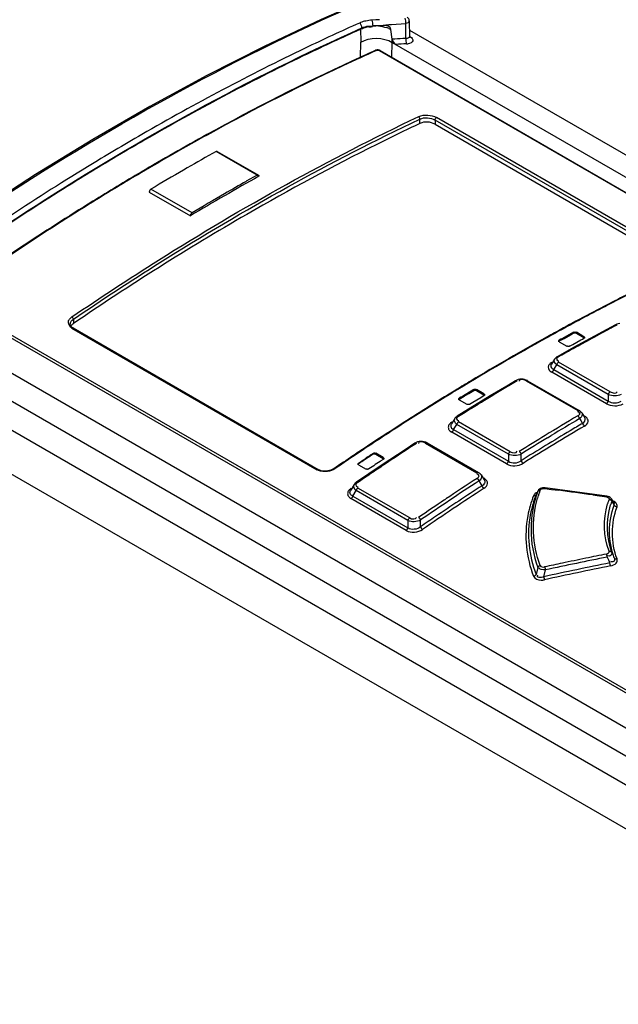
# Model space of a CAD drawing. Header units: inches. Extents: x 0 to 117, y 0 to 83.
# Tile 38 of 69: x 97.76 to 98.98, y 24.38 to 26.39. Entities that reach past the tile are written whole.
import ezdxf

# ---------------------------------------------------------------- set-up
doc = ezdxf.new("R2010")
doc.units = ezdxf.units.IN
doc.header["$LTSCALE"] = 6.431102
doc.header["$MEASUREMENT"] = 0
doc.layers.get('0').update_dxf_attribs({"linetype": 'CONTINUOUS'})

msp = doc.modelspace()

# ---------------------------------------------------------------- linework, layer by layer
at = {"color": 7, "linetype": 'CONTINUOUS'}
for p, q in [((98.4835, 26.3848), (98.4761, 26.3843)), ((98.4775, 26.3732), (98.4929, 26.3733)), ((98.4775, 26.3732), (98.4775, 26.3719)), ((98.491, 26.3853), (98.4835, 26.3848)), ((98.4895, 26.3727), (98.4929, 26.3729)), ((98.5159, 26.3758), (98.5445, 26.3775)), ((98.5449, 26.3474), (98.5445, 26.3775)), ((98.5518, 26.3828), (98.5522, 26.3506)), ((98.5518, 26.3828), (98.5518, 26.3827)), ((98.4531, 26.3658), (98.4433, 26.3615)), ((98.4527, 26.3667), (98.4533, 26.3394)), ((98.4554, 26.3669), (98.4531, 26.3658)), ((98.4554, 26.3669), (98.4554, 26.3685)), ((98.51, 26.3675), (98.5145, 26.3654)), ((98.5171, 26.3456), (98.5144, 26.3654)), ((98.552, 26.3643), (104.3928, 22.9922)), ((98.5522, 26.3506), (98.5522, 26.3505)), ((98.5527, 26.3513), (98.5542, 26.3505)), ((98.4524, 26.3088), (98.4533, 26.3394)), ((98.5164, 26.3089), (98.5173, 26.3392)), ((98.5172, 26.3393), (98.517, 26.3458)), ((98.5173, 26.3392), (100.3246, 25.2958)), ((98.5449, 26.3474), (98.5387, 26.347)), ((98.4854, 26.323), (98.4838, 26.3223)), ((98.4909, 26.3226), (100.2629, 25.2996)), ((98.4926, 26.3226), (100.2645, 25.2996)), ((98.4378, 26.3024), (98.4353, 26.3013)), ((98.4382, 26.3015), (98.4357, 26.3004)), ((98.4399, 26.3034), (98.4378, 26.3024)), ((98.4403, 26.3025), (98.4382, 26.3015)), ((98.4437, 26.3052), (98.4399, 26.3034)), ((105.3734, 21.2045), (96.724, 26.1981)), ((96.6738, 26.1692), (105.3192, 21.1778)), ((98.5734, 26.1745), (98.5734, 26.1834)), ((98.6041, 26.1814), (98.6041, 26.1728)), ((99.1024, 25.8937), (98.6041, 26.1814)), ((98.6041, 26.1728), (99.1024, 25.8851)), ((99.1054, 25.8987), (98.6071, 26.1864)), ((98.159, 26.1174), (98.1517, 26.1133)), ((98.2426, 26.0692), (98.159, 26.1174)), ((98.1614, 26.1176), (98.245, 26.0694)), ((105.2789, 21.1111), (96.6324, 26.1031)), ((98.2425, 26.0691), (98.2205, 26.0569)), ((98.0233, 26.0349), (98.1068, 25.9867)), ((98.1102, 25.9928), (98.0267, 26.041)), ((99.3856, 24.7899), (97.6137, 25.8129)), ((99.3881, 24.7945), (97.6162, 25.8176)), ((97.5565, 25.7752), (99.3559, 24.7363)), ((97.8638, 25.7796), (97.8661, 25.7814)), ((97.8648, 25.7725), (97.8667, 25.7747)), ((97.8667, 25.7747), (97.8691, 25.7767)), ((97.8691, 25.7767), (97.8691, 25.7678)), ((98.8903, 25.7725), (98.882, 25.768)), ((97.8661, 25.7585), (98.3644, 25.4708)), ((97.8683, 25.7589), (98.3666, 25.4712)), ((98.8482, 25.7496), (98.8469, 25.7489)), ((98.8554, 25.7523), (98.8474, 25.7479)), ((98.8549, 25.7533), (98.8482, 25.7496)), ((98.8859, 25.7502), (98.8632, 25.7376)), ((98.8777, 25.7657), (98.8687, 25.7608)), ((98.882, 25.768), (98.8777, 25.7657)), ((98.8827, 25.7468), (98.8859, 25.7486)), ((98.8859, 25.7486), (98.8859, 25.7502)), ((98.8915, 25.7501), (98.8915, 25.7485)), ((98.9068, 25.7412), (98.8915, 25.7501)), ((98.8915, 25.7485), (98.9068, 25.7396)), ((98.9533, 25.7559), (98.9196, 25.7377)), ((98.9713, 25.7655), (98.9533, 25.7559)), ((98.9737, 25.7666), (98.9713, 25.7655)), ((98.8328, 25.7411), (98.8307, 25.74)), ((98.8567, 25.7326), (98.8641, 25.7365)), ((98.8599, 25.7359), (98.8567, 25.7342)), ((98.8567, 25.7342), (98.8567, 25.7326)), ((98.8567, 25.731), (98.872, 25.7222)), ((98.8632, 25.7376), (98.8599, 25.7359)), ((98.8664, 25.7378), (98.8794, 25.7451)), ((98.8794, 25.7451), (98.8827, 25.7468)), ((98.8841, 25.7256), (98.9003, 25.7347)), ((98.9196, 25.7377), (98.8859, 25.7192)), ((98.9003, 25.7347), (98.9036, 25.7364)), ((98.9036, 25.7364), (98.9068, 25.7381)), ((98.9068, 25.7396), (98.9068, 25.7412)), ((98.8859, 25.7192), (98.8525, 25.7004)), ((98.8776, 25.7221), (98.8841, 25.7256)), ((98.8414, 25.6886), (98.8385, 25.6866)), ((98.8472, 25.6957), (98.8406, 25.6852)), ((98.8546, 25.6921), (98.856, 25.692)), ((98.9603, 25.6291), (98.8554, 25.6897)), ((98.8385, 25.6711), (98.8414, 25.6691)), ((98.9524, 25.6051), (98.8414, 25.6691)), ((98.8454, 25.6746), (98.8515, 25.6842)), ((98.8454, 25.6746), (98.9563, 25.6105)), ((98.9563, 25.6237), (98.8515, 25.6842)), ((98.6776, 25.6517), (98.6735, 25.6493)), ((98.768, 25.6517), (98.75, 25.641)), ((98.7702, 25.6528), (98.768, 25.6517)), ((98.7752, 25.6519), (98.775, 25.6511)), ((98.7798, 25.6548), (98.7764, 25.6546)), ((98.7831, 25.6547), (98.7798, 25.6548)), ((98.7893, 25.6515), (98.8942, 25.591)), ((98.7923, 25.6518), (98.8971, 25.5913)), ((98.6442, 25.6315), (98.6427, 25.6306)), ((98.6507, 25.6341), (98.6433, 25.6296)), ((98.6827, 25.6337), (98.66, 25.62)), ((98.673, 25.6261), (98.6795, 25.6301)), ((98.6795, 25.6301), (98.6827, 25.6321)), ((98.6827, 25.6321), (98.6827, 25.6337)), ((98.6883, 25.6338), (98.6883, 25.6322)), ((98.7036, 25.6249), (98.6883, 25.6338)), ((98.6883, 25.6322), (98.7036, 25.6233)), ((98.75, 25.641), (98.7163, 25.6208)), ((98.7163, 25.6208), (98.6492, 25.5795)), ((98.6535, 25.6143), (98.66, 25.6184)), ((98.6567, 25.618), (98.6535, 25.616)), ((98.6535, 25.616), (98.6535, 25.6143)), ((98.6535, 25.6126), (98.6688, 25.6038)), ((98.66, 25.62), (98.6567, 25.618)), ((98.66, 25.6184), (98.6632, 25.6204)), ((98.6632, 25.6204), (98.673, 25.6261)), ((98.6808, 25.608), (98.6971, 25.6176)), ((98.6971, 25.6176), (98.7003, 25.6197)), ((98.7003, 25.6197), (98.7036, 25.6217)), ((98.7036, 25.6233), (98.7036, 25.6249)), ((98.9563, 25.6237), (98.9563, 25.6105)), ((98.6744, 25.593), (98.6653, 25.5874)), ((98.6744, 25.6039), (98.6808, 25.608)), ((98.6785, 25.5956), (98.6744, 25.593)), ((98.895, 25.5885), (98.8936, 25.5886)), ((98.8986, 25.5903), (98.8971, 25.5913)), ((98.9006, 25.5887), (98.8986, 25.5903)), ((98.6442, 25.5747), (98.6374, 25.5638)), ((98.6453, 25.5763), (98.6442, 25.5747)), ((98.6512, 25.5708), (98.6525, 25.5706)), ((98.9001, 25.5765), (98.8981, 25.5748)), ((98.8981, 25.5748), (98.9007, 25.5708)), ((98.9007, 25.5708), (98.9042, 25.5651)), ((98.9023, 25.5865), (98.9089, 25.576)), ((98.9104, 25.578), (98.9081, 25.5795)), ((98.5394, 25.5661), (98.5375, 25.5648)), ((98.6352, 25.5492), (98.6381, 25.5473)), ((98.6383, 25.5676), (98.6353, 25.5654)), ((98.6396, 25.5538), (98.6418, 25.5526)), ((98.6418, 25.5526), (98.6482, 25.5629)), ((98.6418, 25.5526), (98.7534, 25.4882)), ((98.7534, 25.5022), (98.6482, 25.5629)), ((98.7572, 25.5075), (98.652, 25.5683)), ((98.5755, 25.5284), (98.5721, 25.528)), ((98.579, 25.5283), (98.5755, 25.5284)), ((98.7496, 25.4829), (98.6381, 25.5473)), ((98.8328, 25.5357), (98.8403, 25.5402)), ((98.4718, 25.5221), (98.4678, 25.5195)), ((98.5453, 25.513), (98.4948, 25.4795)), ((98.5633, 25.5247), (98.5453, 25.513)), ((98.5656, 25.526), (98.5633, 25.5247)), ((98.5633, 25.5248), (98.5633, 25.5247)), ((98.5706, 25.5251), (98.5703, 25.5243)), ((98.5848, 25.525), (98.6893, 25.4647)), ((98.588, 25.5254), (98.6925, 25.4651)), ((98.4386, 25.5), (98.437, 25.499)), ((98.4442, 25.5022), (98.4377, 25.4979)), ((98.4537, 25.4878), (98.4554, 25.4889)), ((98.4554, 25.4889), (98.4618, 25.4933)), ((98.4618, 25.4933), (98.4651, 25.4954)), ((98.4748, 25.5019), (98.4781, 25.5041)), ((98.4781, 25.5025), (98.4781, 25.5041)), ((98.4837, 25.5043), (98.4837, 25.5027)), ((98.499, 25.4955), (98.4837, 25.5043)), ((98.4837, 25.5027), (98.499, 25.4939)), ((98.494, 25.4887), (98.4925, 25.4877)), ((98.499, 25.492), (98.494, 25.4887)), ((98.499, 25.4939), (98.499, 25.4955)), ((98.7534, 25.5022), (98.7534, 25.4882)), ((98.7793, 25.4892), (98.7794, 25.5027)), ((98.367, 25.4696), (98.3644, 25.4708)), ((98.3666, 25.4712), (98.3666, 25.4712)), ((98.4948, 25.4795), (98.4445, 25.4454)), ((98.4489, 25.4845), (98.4537, 25.4878)), ((98.4521, 25.4851), (98.4489, 25.4829)), ((98.4489, 25.4845), (98.4489, 25.4829)), ((98.4489, 25.4811), (98.4642, 25.4722)), ((98.4554, 25.4873), (98.4521, 25.4851)), ((98.473, 25.4747), (98.4697, 25.4725)), ((98.4795, 25.479), (98.473, 25.4747)), ((98.4827, 25.4812), (98.4795, 25.479)), ((98.486, 25.4834), (98.4827, 25.4812)), ((98.4893, 25.4856), (98.486, 25.4834)), ((98.4925, 25.4877), (98.4893, 25.4856)), ((98.4739, 25.4631), (98.4705, 25.4608)), ((98.6901, 25.462), (98.6888, 25.4621)), ((98.694, 25.4642), (98.6925, 25.4651)), ((98.6956, 25.4498), (98.6936, 25.448)), ((98.696, 25.4624), (98.694, 25.4642)), ((98.6971, 25.4517), (98.6956, 25.4498)), ((98.6977, 25.4603), (98.696, 25.4624)), ((98.6977, 25.4603), (98.704, 25.4504)), ((98.7056, 25.4526), (98.7034, 25.4541)), ((98.4339, 25.4334), (98.4309, 25.4309)), ((98.4398, 25.4406), (98.4328, 25.4292)), ((98.4368, 25.4174), (98.4436, 25.4285)), ((98.5491, 25.3676), (98.4436, 25.4285)), ((98.4445, 25.4454), (98.4446, 25.4454)), ((98.4464, 25.4362), (98.4477, 25.4361)), ((98.5527, 25.3728), (98.4472, 25.4337)), ((98.6936, 25.448), (98.6955, 25.445)), ((98.6955, 25.445), (98.6996, 25.4384)), ((98.7018, 25.4398), (98.6996, 25.4384)), ((98.8164, 25.4314), (98.8148, 25.43)), ((98.8183, 25.4325), (98.8164, 25.4314)), ((98.8272, 25.4328), (98.8412, 25.431)), ((98.9536, 25.4169), (98.8282, 25.434)), ((98.8412, 25.431), (98.8551, 25.4291)), ((98.4272, 25.4184), (98.4286, 25.4162)), ((98.5455, 25.3474), (98.4333, 25.4122)), ((98.4368, 25.4174), (98.549, 25.3526)), ((98.6235, 25.4097), (98.626, 25.4114)), ((98.8055, 25.4199), (98.8043, 25.4178)), ((98.8095, 25.4202), (98.8128, 25.4269)), ((98.8097, 25.4206), (98.8095, 25.4202)), ((98.8128, 25.4269), (98.8131, 25.4275)), ((98.9247, 25.4196), (98.9387, 25.4177)), ((98.9387, 25.4177), (98.9485, 25.4164)), ((98.9485, 25.4164), (98.9526, 25.4158)), ((98.9558, 25.4165), (98.9536, 25.4169)), ((98.9618, 25.4092), (98.961, 25.4085)), ((98.9646, 25.409), (98.9628, 25.4118)), ((98.9683, 25.4034), (98.9646, 25.409)), ((98.9636, 25.4068), (98.9663, 25.4026)), ((98.9671, 25.4016), (98.9661, 25.4013)), ((98.9663, 25.4026), (98.9686, 25.3991)), ((98.5747, 25.3549), (98.5748, 25.3687)), ((98.5491, 25.3676), (98.549, 25.3526)), ((98.813, 25.2725), (98.8095, 25.2582)), ((98.8252, 25.2534), (98.8286, 25.2673))]:
    msp.add_line(p, q, dxfattribs=at)
for points in [[(98.471, 26.4293), (98.3725, 26.3858), (98.2567, 26.3308), (98.1406, 26.2718), (98.0244, 26.2087)], [(98.5518, 26.3827), (98.5517, 26.3841), (98.5513, 26.3856), (98.5506, 26.3871), (98.5496, 26.3883), (98.5484, 26.3895), (98.5473, 26.3902)], [(98.4929, 26.3733), (98.4939, 26.3732), (98.4948, 26.3732), (98.4958, 26.3731), (98.4968, 26.3732), (98.4978, 26.3732), (98.4988, 26.3733)], [(98.5523, 26.3495), (98.5525, 26.3493), (98.5525, 26.3493), (98.5524, 26.3495), (98.5523, 26.35), (98.5522, 26.3505)], [(98.4926, 26.3226), (98.4922, 26.3228), (98.4911, 26.3233), (98.49, 26.3236), (98.4888, 26.3239), (98.4876, 26.324), (98.4864, 26.3239), (98.4852, 26.3237), (98.4841, 26.3234), (98.4834, 26.3232)], [(98.4854, 26.323), (98.4859, 26.3232), (98.4865, 26.3233), (98.4872, 26.3234), (98.4878, 26.3234), (98.4885, 26.3233), (98.4892, 26.3232), (98.4898, 26.3231), (98.4904, 26.3229), (98.4909, 26.3226)], [(98.0244, 26.2087), (97.9082, 26.1416), (97.792, 26.0706), (97.6761, 25.9957), (97.5603, 25.917)], [(98.1614, 26.1176), (98.1613, 26.1177), (98.1608, 26.1178), (98.1603, 26.1178), (98.1597, 26.1177), (98.159, 26.1174)], [(98.2425, 26.0691), (98.2431, 26.0694), (98.2437, 26.0696), (98.2442, 26.0696), (98.2447, 26.0695), (98.245, 26.0694)], [(98.245, 26.0694), (98.2451, 26.0693), (98.2455, 26.069), (98.2457, 26.0685), (98.2459, 26.0678), (98.246, 26.0671)], [(98.0267, 26.041), (98.0261, 26.0405), (98.0255, 26.04), (98.025, 26.0394), (98.0245, 26.0388), (98.0241, 26.038), (98.0237, 26.0373), (98.0235, 26.0365), (98.0233, 26.0357), (98.0233, 26.0349)], [(98.1068, 25.9867), (98.1068, 25.9875), (98.107, 25.9882), (98.1072, 25.989), (98.1076, 25.9898), (98.108, 25.9905), (98.1085, 25.9912), (98.109, 25.9918), (98.1096, 25.9923), (98.1102, 25.9928)], [(97.8683, 25.7589), (97.8674, 25.7595), (97.8654, 25.761), (97.864, 25.7626), (97.8632, 25.7643), (97.8628, 25.766), (97.8628, 25.7665)], [(98.8859, 25.7502), (98.8865, 25.7504), (98.887, 25.7506), (98.8877, 25.7507), (98.8884, 25.7508), (98.8891, 25.7507), (98.8897, 25.7507), (98.8904, 25.7505), (98.891, 25.7503), (98.8915, 25.7501)], [(98.8859, 25.7486), (98.8865, 25.7488), (98.8871, 25.749), (98.8877, 25.7491), (98.8884, 25.7491), (98.8891, 25.7491), (98.8897, 25.7491), (98.8903, 25.7489), (98.8909, 25.7487), (98.8915, 25.7485)], [(98.9742, 25.7652), (98.9737, 25.7655), (98.9731, 25.7656), (98.9726, 25.7657), (98.9721, 25.7657), (98.9716, 25.7656), (98.9713, 25.7655)], [(98.9798, 25.768), (98.9767, 25.7675), (98.9737, 25.7666)], [(98.8555, 25.7326), (98.8556, 25.7328), (98.8557, 25.7332), (98.8559, 25.7335), (98.8563, 25.7339), (98.8567, 25.7342)], [(98.8555, 25.731), (98.8555, 25.7311), (98.8556, 25.7315), (98.8559, 25.7319), (98.8562, 25.7322), (98.8567, 25.7326)], [(98.8567, 25.731), (98.8563, 25.7313), (98.8559, 25.7317), (98.8557, 25.732), (98.8556, 25.7324), (98.8555, 25.7326)], [(98.9068, 25.7412), (98.9072, 25.7409), (98.9076, 25.7406), (98.9078, 25.7402), (98.9079, 25.7398), (98.908, 25.7396)], [(98.908, 25.7396), (98.9079, 25.7395), (98.9078, 25.7391), (98.9076, 25.7387), (98.9072, 25.7384), (98.9068, 25.7381)], [(98.9068, 25.7396), (98.9072, 25.7393), (98.9076, 25.739), (98.9078, 25.7386), (98.9079, 25.7383), (98.908, 25.738)], [(98.8776, 25.7221), (98.8771, 25.7219), (98.8765, 25.7217), (98.8758, 25.7216), (98.8751, 25.7215), (98.8744, 25.7215), (98.8738, 25.7216), (98.8731, 25.7217), (98.8725, 25.7219), (98.872, 25.7222)], [(98.8525, 25.7004), (98.8518, 25.7), (98.8501, 25.6989), (98.8487, 25.6976), (98.8475, 25.6961), (98.8472, 25.6956)], [(98.8554, 25.6897), (98.8549, 25.6893), (98.8543, 25.6888), (98.8538, 25.6883), (98.8533, 25.6877), (98.8528, 25.6871), (98.8524, 25.6864), (98.852, 25.6857), (98.8517, 25.6849), (98.8515, 25.6842)], [(98.8525, 25.7004), (98.8528, 25.7006), (98.8532, 25.7007), (98.8537, 25.7007), (98.8543, 25.7006), (98.8548, 25.7004), (98.8554, 25.7001)], [(98.8431, 25.6705), (98.8426, 25.6699), (98.842, 25.6695), (98.8414, 25.6691)], [(98.8454, 25.6746), (98.8452, 25.6738), (98.8448, 25.6731), (98.8445, 25.6724), (98.8441, 25.6717), (98.8436, 25.6711), (98.8431, 25.6705)], [(98.771, 25.6514), (98.7704, 25.6517), (98.7698, 25.6519), (98.7693, 25.6519), (98.7688, 25.6519), (98.7684, 25.6518), (98.768, 25.6517)], [(98.7764, 25.6546), (98.7732, 25.6539), (98.7702, 25.6528)], [(98.7923, 25.6518), (98.7894, 25.6532), (98.7863, 25.6541), (98.7831, 25.6547)], [(98.7923, 25.6518), (98.792, 25.6519), (98.7915, 25.6521), (98.791, 25.6521), (98.7905, 25.652), (98.7899, 25.6518), (98.7893, 25.6515)], [(98.6827, 25.6337), (98.6832, 25.634), (98.6838, 25.6342), (98.6845, 25.6343), (98.6851, 25.6344), (98.6858, 25.6344), (98.6865, 25.6344), (98.6872, 25.6342), (98.6877, 25.634), (98.6883, 25.6338)], [(98.6827, 25.6321), (98.6832, 25.6324), (98.6838, 25.6326), (98.6844, 25.6327), (98.6851, 25.6328), (98.6857, 25.6328), (98.6864, 25.6328), (98.687, 25.6326), (98.6877, 25.6324), (98.6883, 25.6322)], [(98.9563, 25.6237), (98.9565, 25.6244), (98.9568, 25.6251), (98.9572, 25.6259), (98.9576, 25.6265), (98.9581, 25.6272), (98.9586, 25.6278), (98.9591, 25.6283), (98.9597, 25.6287), (98.9603, 25.6291)], [(98.6523, 25.6143), (98.6523, 25.6145), (98.6525, 25.6149), (98.6527, 25.6153), (98.653, 25.6156), (98.6535, 25.616)], [(98.6523, 25.6127), (98.6523, 25.6128), (98.6524, 25.6132), (98.6527, 25.6136), (98.653, 25.614), (98.6535, 25.6143)], [(98.6535, 25.6126), (98.653, 25.613), (98.6527, 25.6133), (98.6525, 25.6137), (98.6523, 25.6141), (98.6523, 25.6143)], [(98.7036, 25.6249), (98.704, 25.6246), (98.7044, 25.6243), (98.7046, 25.6239), (98.7047, 25.6235), (98.7047, 25.6233)], [(98.7047, 25.6233), (98.7047, 25.6231), (98.7046, 25.6227), (98.7044, 25.6223), (98.704, 25.622), (98.7036, 25.6217)], [(98.7036, 25.6233), (98.704, 25.623), (98.7044, 25.6227), (98.7046, 25.6223), (98.7047, 25.622), (98.7047, 25.6217)], [(98.9524, 25.6051), (98.953, 25.6054), (98.9535, 25.6059), (98.954, 25.6064), (98.9545, 25.607), (98.955, 25.6076), (98.9554, 25.6083), (98.9558, 25.609), (98.9561, 25.6098), (98.9563, 25.6105)], [(98.6744, 25.6039), (98.6738, 25.6036), (98.6732, 25.6034), (98.6726, 25.6033), (98.6719, 25.6032), (98.6712, 25.6032), (98.6706, 25.6032), (98.6699, 25.6034), (98.6693, 25.6036), (98.6688, 25.6038)], [(98.8942, 25.591), (98.8947, 25.5912), (98.8953, 25.5914), (98.8958, 25.5915), (98.8963, 25.5915), (98.8968, 25.5914), (98.8971, 25.5913)], [(98.9023, 25.5865), (98.9022, 25.5867), (98.9006, 25.5887)], [(98.6492, 25.5795), (98.6471, 25.578), (98.6453, 25.5763)], [(98.6492, 25.5795), (98.6495, 25.5797), (98.65, 25.5798), (98.6505, 25.5798), (98.651, 25.5797), (98.6516, 25.5795), (98.6521, 25.5792)], [(98.8981, 25.5748), (98.8979, 25.5756), (98.8976, 25.5763), (98.8972, 25.577), (98.8968, 25.5777), (98.8963, 25.5783), (98.8958, 25.5789), (98.8953, 25.5794), (98.8947, 25.5799), (98.8942, 25.5803)], [(98.6396, 25.5486), (98.6391, 25.5481), (98.6386, 25.5477), (98.6381, 25.5473)], [(98.6418, 25.5526), (98.6416, 25.5519), (98.6413, 25.5512), (98.6409, 25.5505), (98.6405, 25.5498), (98.6401, 25.5492), (98.6396, 25.5486)], [(98.6491, 25.565), (98.6487, 25.5644), (98.6485, 25.5636), (98.6482, 25.5629)], [(98.652, 25.5683), (98.6514, 25.5679), (98.6509, 25.5674), (98.6504, 25.5669), (98.6499, 25.5663), (98.6495, 25.5657), (98.6491, 25.565)], [(98.905, 25.5633), (98.9049, 25.5635), (98.9048, 25.5637), (98.9047, 25.5639), (98.9046, 25.5641), (98.9045, 25.5643), (98.9044, 25.5645), (98.9044, 25.5647), (98.9043, 25.5649), (98.9042, 25.5651)], [(98.9082, 25.5597), (98.9075, 25.5602), (98.907, 25.5606), (98.9065, 25.5611), (98.9062, 25.5615), (98.9059, 25.5618), (98.9057, 25.5622), (98.9054, 25.5625), (98.9052, 25.5629), (98.905, 25.5633)], [(98.5663, 25.5245), (98.5657, 25.5247), (98.5652, 25.5249), (98.5646, 25.525), (98.5642, 25.525), (98.5637, 25.5249), (98.5633, 25.5248)], [(98.5721, 25.528), (98.5687, 25.5273), (98.5656, 25.526)], [(98.588, 25.5254), (98.5854, 25.5267), (98.5823, 25.5277), (98.579, 25.5283)], [(98.588, 25.5254), (98.5876, 25.5256), (98.5871, 25.5257), (98.5866, 25.5257), (98.586, 25.5256), (98.5854, 25.5253), (98.5848, 25.525)], [(98.4781, 25.5041), (98.4786, 25.5044), (98.4792, 25.5046), (98.4798, 25.5048), (98.4805, 25.5049), (98.4812, 25.5049), (98.4819, 25.5049), (98.4826, 25.5048), (98.4832, 25.5046), (98.4837, 25.5043)], [(98.4781, 25.5025), (98.4786, 25.5028), (98.4792, 25.503), (98.4798, 25.5032), (98.4805, 25.5033), (98.4812, 25.5033), (98.4819, 25.5033), (98.4825, 25.5032), (98.4831, 25.503), (98.4837, 25.5027)], [(98.499, 25.4955), (98.4994, 25.4952), (98.4997, 25.4948), (98.5, 25.4944), (98.5001, 25.494), (98.5001, 25.4938)], [(98.499, 25.4939), (98.4994, 25.4936), (98.4997, 25.4932), (98.5, 25.4929), (98.5001, 25.4925), (98.5001, 25.4922)], [(98.5001, 25.4938), (98.5001, 25.4936), (98.5, 25.4931), (98.4997, 25.4927), (98.4994, 25.4924), (98.499, 25.492)], [(98.7534, 25.5022), (98.7536, 25.5029), (98.7539, 25.5036), (98.7543, 25.5043), (98.7547, 25.505), (98.7551, 25.5056), (98.7556, 25.5062), (98.7561, 25.5067), (98.7566, 25.5072), (98.7572, 25.5075)], [(98.7753, 25.5081), (98.7759, 25.5077), (98.7765, 25.5073), (98.777, 25.5067), (98.7775, 25.5062), (98.778, 25.5055), (98.7784, 25.5049), (98.7788, 25.5042), (98.7791, 25.5034), (98.7794, 25.5027)], [(98.7793, 25.4892), (98.7796, 25.4885), (98.7799, 25.4878), (98.7803, 25.4871), (98.7807, 25.4864), (98.7812, 25.4858), (98.7817, 25.4852), (98.7822, 25.4847), (98.7828, 25.4843), (98.7834, 25.4839)], [(98.386, 25.4683), (98.3826, 25.468), (98.3792, 25.4679), (98.3759, 25.4682), (98.3728, 25.4688), (98.3699, 25.4697), (98.3674, 25.4708), (98.3666, 25.4712)], [(98.3986, 25.473), (98.3979, 25.4725), (98.3953, 25.4711), (98.3924, 25.4699), (98.3893, 25.469), (98.386, 25.4683)], [(98.4477, 25.4827), (98.4477, 25.483), (98.4478, 25.4834), (98.4481, 25.4838), (98.4484, 25.4842), (98.4489, 25.4845)], [(98.4477, 25.4811), (98.4477, 25.4813), (98.4478, 25.4817), (98.448, 25.4821), (98.4484, 25.4825), (98.4489, 25.4829)], [(98.4489, 25.4811), (98.4484, 25.4814), (98.4481, 25.4817), (98.4478, 25.4821), (98.4477, 25.4825), (98.4477, 25.4827)], [(98.4697, 25.4725), (98.4692, 25.4722), (98.4686, 25.4719), (98.468, 25.4718), (98.4673, 25.4717), (98.4666, 25.4716), (98.4659, 25.4717), (98.4653, 25.4718), (98.4647, 25.472), (98.4642, 25.4722)], [(98.7496, 25.4829), (98.7502, 25.4832), (98.7507, 25.4837), (98.7512, 25.4842), (98.7517, 25.4848), (98.7521, 25.4854), (98.7525, 25.4861), (98.7529, 25.4868), (98.7531, 25.4875), (98.7534, 25.4882)], [(98.6893, 25.4647), (98.6899, 25.465), (98.6905, 25.4653), (98.691, 25.4654), (98.6916, 25.4654), (98.6921, 25.4653), (98.6925, 25.4651)], [(98.6936, 25.448), (98.6933, 25.4487), (98.693, 25.4494), (98.6926, 25.4501), (98.6922, 25.4508), (98.6917, 25.4514), (98.6912, 25.452), (98.6906, 25.4525), (98.6901, 25.453), (98.6895, 25.4533)], [(98.4445, 25.4454), (98.4441, 25.445), (98.442, 25.4433), (98.4404, 25.4414), (98.4397, 25.4405)], [(98.4444, 25.4305), (98.4441, 25.4298), (98.4439, 25.4292), (98.4436, 25.4285)], [(98.4472, 25.4337), (98.4466, 25.4333), (98.4461, 25.4328), (98.4457, 25.4323), (98.4452, 25.4317), (98.4448, 25.4311), (98.4444, 25.4305)], [(98.4446, 25.4454), (98.445, 25.4456), (98.4454, 25.4457), (98.4458, 25.4457), (98.4464, 25.4456), (98.4469, 25.4454), (98.4475, 25.4451)], [(98.7014, 25.4352), (98.7011, 25.4356), (98.7009, 25.4359), (98.7007, 25.4363), (98.7005, 25.4366), (98.7003, 25.437), (98.7001, 25.4373), (98.6999, 25.4377), (98.6998, 25.4381), (98.6996, 25.4384)], [(98.7037, 25.4331), (98.7035, 25.4333), (98.7032, 25.4335), (98.7029, 25.4337), (98.7027, 25.4339), (98.7024, 25.4341), (98.7021, 25.4344), (98.7019, 25.4347), (98.7016, 25.4349), (98.7014, 25.4352)], [(98.818, 25.4293), (98.8172, 25.4293), (98.8165, 25.4293), (98.8158, 25.4291), (98.8151, 25.4289), (98.8145, 25.4287), (98.814, 25.4283), (98.8135, 25.4279), (98.8131, 25.4274), (98.8128, 25.4269)], [(98.8148, 25.43), (98.8135, 25.4284), (98.8131, 25.4275)], [(98.8282, 25.434), (98.8279, 25.434), (98.8253, 25.4341), (98.8228, 25.4339), (98.8205, 25.4334), (98.8183, 25.4325)], [(98.8282, 25.434), (98.8281, 25.434), (98.8279, 25.4338), (98.8277, 25.4336), (98.8275, 25.4333), (98.8272, 25.4328)], [(98.4356, 25.4147), (98.4352, 25.4141), (98.4348, 25.4136), (98.4343, 25.4131), (98.4338, 25.4126), (98.4333, 25.4122)], [(98.4368, 25.4174), (98.4366, 25.4167), (98.4363, 25.416), (98.436, 25.4154), (98.4356, 25.4147)], [(98.8095, 25.4202), (98.8092, 25.4196), (98.8088, 25.4192), (98.8083, 25.4188), (98.8078, 25.4184), (98.8072, 25.4181), (98.8065, 25.4179), (98.8058, 25.4178), (98.805, 25.4178), (98.8043, 25.4178)], [(98.9526, 25.4158), (98.9528, 25.4162), (98.953, 25.4166), (98.9533, 25.4168), (98.9535, 25.4169), (98.9536, 25.4169)], [(98.9601, 25.4145), (98.9581, 25.4157), (98.9558, 25.4165)], [(98.9636, 25.4068), (98.9632, 25.4075), (98.9628, 25.4081), (98.9623, 25.4087), (98.9617, 25.4092), (98.9611, 25.4096), (98.9604, 25.41), (98.9596, 25.4103), (98.9588, 25.4105), (98.958, 25.4106)], [(98.9628, 25.4118), (98.9618, 25.4131), (98.9601, 25.4145)], [(98.9741, 25.3953), (98.9733, 25.3954), (98.9725, 25.3957), (98.9718, 25.396), (98.9711, 25.3964), (98.9704, 25.3968), (98.9698, 25.3973), (98.9693, 25.3979), (98.9689, 25.3985), (98.9686, 25.3991)], [(98.5491, 25.3676), (98.5493, 25.3683), (98.5496, 25.3689), (98.5499, 25.3696), (98.5503, 25.3702), (98.5507, 25.3708), (98.5512, 25.3714), (98.5516, 25.3719), (98.5521, 25.3724), (98.5527, 25.3728)], [(98.5707, 25.374), (98.5712, 25.3736), (98.5718, 25.3732), (98.5724, 25.3726), (98.5729, 25.3721), (98.5734, 25.3715), (98.5738, 25.3708), (98.5742, 25.3701), (98.5746, 25.3694), (98.5748, 25.3687)], [(98.5455, 25.3474), (98.546, 25.3478), (98.5465, 25.3483), (98.547, 25.3488), (98.5474, 25.3494), (98.5478, 25.35), (98.5482, 25.3506), (98.5485, 25.3512), (98.5488, 25.3519), (98.549, 25.3526)], [(98.5747, 25.3549), (98.575, 25.3542), (98.5754, 25.3535), (98.5758, 25.3528), (98.5762, 25.3522), (98.5767, 25.3516), (98.5772, 25.351), (98.5778, 25.3505), (98.5783, 25.35), (98.5789, 25.3497)], [(98.9543, 25.2935), (98.9542, 25.2942), (98.9541, 25.295), (98.9539, 25.2958), (98.9537, 25.2965), (98.9535, 25.2972), (98.9533, 25.2979), (98.9531, 25.2985), (98.9529, 25.2991), (98.9527, 25.2996)], [(98.9579, 25.3052), (98.9588, 25.3053), (98.9596, 25.3053), (98.9604, 25.3052), (98.9611, 25.305), (98.9617, 25.3048), (98.9623, 25.3044), (98.9629, 25.3039), (98.9633, 25.3034), (98.9636, 25.3029)], [(98.9684, 25.292), (98.9688, 25.2914), (98.9692, 25.2909), (98.9697, 25.2905), (98.9703, 25.2901), (98.971, 25.2898), (98.9717, 25.2896), (98.9725, 25.2895), (98.9733, 25.2895), (98.9741, 25.2896)], [(98.813, 25.2725), (98.8133, 25.2731), (98.8137, 25.2736), (98.8141, 25.2742), (98.8147, 25.2747), (98.8152, 25.2751), (98.8159, 25.2755), (98.8166, 25.2758), (98.8173, 25.276), (98.818, 25.2762)], [(98.827, 25.2733), (98.8272, 25.2728), (98.8274, 25.2723), (98.8276, 25.2716), (98.8278, 25.271), (98.828, 25.2703), (98.8282, 25.2695), (98.8283, 25.2688), (98.8285, 25.268), (98.8286, 25.2673)], [(98.9612, 25.2755), (98.961, 25.276), (98.9607, 25.2766), (98.9605, 25.2772), (98.9603, 25.2779), (98.9602, 25.2786), (98.96, 25.2793), (98.9598, 25.2801), (98.9597, 25.2809), (98.9596, 25.2816)], [(98.8045, 25.2544), (98.8052, 25.2546), (98.8059, 25.2549), (98.8066, 25.2552), (98.8072, 25.2556), (98.8078, 25.256), (98.8083, 25.2565), (98.8088, 25.257), (98.8092, 25.2576), (98.8095, 25.2582)], [(98.8252, 25.2534), (98.8253, 25.2526), (98.8255, 25.2519), (98.8256, 25.2511), (98.8258, 25.2504), (98.826, 25.2497), (98.8262, 25.249), (98.8264, 25.2484), (98.8266, 25.2478), (98.8268, 25.2473)]]:
    msp.add_lwpolyline(points, dxfattribs=at)
for centre, radius, start, end in [((98.4725, 26.329), 0.0542, 111.2364, 114.0255), ((98.4717, 26.34), 0.031, 99.3166, 104.1662), ((98.4714, 26.3421), 0.029, 93.9248, 99.2971), ((98.4711, 26.3388), 0.0322, 79.6552, 83.7579), ((98.806, 21.5976), 4.7856, 93.7922, 93.9361), ((98.4856, 26.3089), 0.0635, 67.372, 72.0425), ((99.0398, 18.1206), 8.2416, 93.48584, 93.63647), ((98.7567, 22.6785), 3.6638, 93.293, 93.6293), ((98.5445, 26.3656), 0.0294, 273.3753, 279.3647), ((100.2813, 22.3118), 4.3948, 114.1412, 114.7645), ((100.277, 22.3173), 4.389, 114.1193, 114.6882), ((100.3995, 22.0559), 4.6777, 114.8289, 118.8793), ((100.4024, 22.0537), 4.6799, 114.8502, 118.8978), ((100.5883, 21.7031), 5.0779, 118.822, 119.6908), ((100.5915, 21.7007), 5.0804, 118.8406, 119.7086), ((100.65, 21.5759), 5.2714, 120.0007, 120.6381), ((100.6544, 21.5871), 5.2113, 119.6907, 120.5353), ((100.6577, 21.5847), 5.2139, 119.7085, 120.5529), ((100.6628, 21.6289), 5.1396, 119.2469, 120.0013), ((100.7253, 21.5207), 5.2646, 120.0016, 120.8368), ((100.7731, 21.5293), 5.194, 119.1131, 120.8864), ((101.5084, 20.2704), 6.6553, 119.60517, 120.04297), ((100.8088, 21.4724), 5.2646, 120.0016, 120.8368), ((100.9605, 21.2497), 5.4745, 120.024, 124.3807), ((101.1224, 21.613), 4.7205, 116.1968, 117.4412), ((101.1248, 21.612), 4.7214, 116.2172, 117.4411), ((101.2063, 21.455), 4.8983, 117.4412, 118.6813), ((101.1881, 21.486), 4.8635, 117.4387, 118.1937), ((101.2608, 21.3513), 5.0165, 118.7632, 118.9468), ((101.2399, 21.3896), 4.9729, 118.4782, 118.659), ((101.312, 21.3533), 4.993, 118.2617, 118.7789), ((101.2713, 21.429), 4.9071, 118.0864, 118.2612), ((101.2451, 21.478), 4.8514, 117.9098, 118.0864), ((101.3609, 21.1765), 5.2168, 119.0062, 121.2998), ((101.3441, 21.2027), 5.1869, 118.984, 120.9358), ((101.265, 21.3471), 5.0211, 118.7818, 118.9929), ((98.7935, 25.8688), 0.15, 298.103, 299.1036), ((101.3365, 21.3086), 5.0439, 118.7786, 119.1214), ((101.3612, 21.2642), 5.0948, 119.1212, 119.2913), ((101.3798, 21.2312), 5.1326, 119.2913, 119.4605), ((101.4417, 21.0382), 5.3781, 120.9781, 121.3431), ((101.4783, 21.0613), 5.329, 120.5336, 120.6985), ((101.5142, 20.92), 5.5168, 121.365, 122.6299), ((101.4715, 20.9923), 5.4317, 121.378, 121.6049), ((101.4996, 21.0257), 5.3706, 120.8636, 121.1924), ((101.4857, 21.049), 5.3434, 120.6985, 120.8634), ((101.5289, 20.8996), 5.5407, 121.6077, 122.6683), ((101.5469, 20.9478), 5.4617, 121.3554, 121.5177), ((101.5266, 20.9812), 5.4226, 121.1922, 121.3554), ((101.5547, 20.9351), 5.4765, 121.5176, 121.6798), ((101.5442, 20.952), 5.4567, 121.8425, 122.0057), ((101.6173, 20.9637), 5.3598, 120.5343, 121.3573), ((101.6209, 20.9587), 5.3593, 120.5336, 121.2537), ((101.6289, 20.7437), 5.7259, 122.6686, 123.7927), ((101.6099, 20.7701), 5.6946, 122.6513, 123.4398), ((101.6584, 20.8907), 5.4255, 120.8193, 122.0504), ((101.6477, 20.9092), 5.3974, 120.5016, 122.0521), ((101.5939, 20.9983), 5.3, 120.4958, 120.8157), ((101.6909, 20.8428), 5.5014, 121.3575, 122.0037), ((101.6875, 20.8492), 5.4875, 121.3465, 122.0018), ((101.667, 20.6834), 5.7985, 123.48569, 123.83248), ((101.7298, 20.661), 5.8018, 123.19877, 123.35479), ((101.7529, 20.6258), 5.8439, 123.04411, 123.19877), ((101.7063, 20.6248), 5.869, 123.85173, 124.30402), ((101.7091, 20.6234), 5.8705, 123.86669, 124.30399), ((101.6908, 20.6645), 5.8075, 123.58692, 123.85661), ((101.688, 20.6701), 5.8027, 123.62414, 123.73977), ((101.7242, 20.6697), 5.7914, 123.35569, 123.82607), ((101.7903, 20.5709), 5.9104, 123.97923, 124.13359), ((101.7907, 20.5704), 5.9109, 123.82542, 123.97953), ((101.7264, 20.665), 5.7966, 124.17354, 124.44832), ((101.8277, 20.6285), 5.7556, 123.04075, 123.7982), ((101.8776, 20.5528), 5.8397, 123.04142, 124.44225), ((101.8721, 20.5574), 5.8147, 123.01675, 124.49617), ((101.8529, 20.5856), 5.7873, 123.01496, 124.1383), ((98.996, 25.3592), 0.1913, 158.5108, 159.5015), ((95.4164, -0.1954), 25.8542, 82.20099, 82.35677), ((101.9341, 20.4697), 5.9467, 123.8285, 124.44257), ((99.0002, 25.3577), 0.1958, 161.9083, 163.5136), ((98.9979, 25.3585), 0.1933, 159.9387, 161.9088), ((98.9966, 25.359), 0.192, 159.5012, 159.9368), ((99.0791, 25.3639), 0.1298, 158.9103, 160.4976), ((99.0813, 25.3632), 0.1322, 160.5017, 163.2291), ((99.1138, 25.3524), 0.1598, 160.7498, 162.905), ((99.1155, 25.3519), 0.1615, 160.1006, 160.7525), ((101.9234, 20.481), 5.9135, 124.13505, 124.49145), ((100.7116, 16.5521), 8.9163, 101.36681, 102.192), ((100.7127, 16.5587), 8.9163, 101.65967, 101.97324), ((100.7096, 16.574), 8.9007, 101.38411, 101.65968), ((100.5252, 25.9826), 1.7154, 203.6874, 204.1206), ((102.592, 26.9005), 3.9645, 203.7646, 203.9367), ((100.719, 16.5736), 8.884, 101.42243, 102.3081), ((100.7179, 16.5662), 8.8847, 101.40395, 102.2891), ((100.7157, 16.5449), 8.9305, 101.97323, 102.20977)]:
    msp.add_arc(centre, radius, start, end, dxfattribs=at)
for points, knots in [([(96.7888, 26.2114), (96.8689, 26.2694), (97.1801, 26.4834), (97.5131, 26.6671), (97.7692, 26.7774)], [0, 0, 0, 0, 0.261848, 1, 1, 1, 1]), ([(97.4645, 25.8455), (97.5467, 25.9054), (97.8662, 26.126), (98.2084, 26.3148), (98.4718, 26.4276)], [0, 0, 0, 0, 0.262013, 1, 1, 1, 1]), ([(98.4505, 26.3785), (98.4135, 26.362), (98.2631, 26.2923), (98.1165, 26.2146), (98.0081, 26.152)], [0, 0, 0, 0, 0.244484, 1, 1, 1, 1]), ([(98.4694, 26.3724), (98.4706, 26.3724), (98.4731, 26.3724), (98.4756, 26.3721), (98.4769, 26.3718)], [0, 0, 0, 0, 0.477418, 1, 1, 1, 1]), ([(98.4694, 26.371), (98.4702, 26.371), (98.472, 26.3711), (98.4737, 26.371), (98.4746, 26.3709)], [0, 0, 0, 0, 0.485136, 1, 1, 1, 1]), ([(98.5145, 26.3654), (98.5143, 26.3668), (98.5129, 26.3695), (98.5104, 26.3713), (98.509, 26.3719)], [0, 0, 0, 0, 0.481412, 1, 1, 1, 1]), ([(97.5733, 25.8593), (97.6456, 25.9105), (97.927, 26.1008), (98.2259, 26.2661), (98.4554, 26.3685)], [0, 0, 0, 0, 0.260515, 1, 1, 1, 1]), ([(98.4433, 26.3615), (98.4075, 26.3453), (98.2617, 26.2774), (98.1194, 26.2018), (98.0142, 26.141)], [0, 0, 0, 0, 0.244664, 1, 1, 1, 1]), ([(98.5522, 26.3505), (98.5522, 26.3495), (98.5494, 26.3473), (98.5466, 26.3473), (98.5449, 26.3474)], [0, 0, 0, 0, 0.373678, 1, 1, 1, 1]), ([(98.5542, 26.3505), (98.5569, 26.3489), (98.5629, 26.3405), (98.553, 26.3372), (98.5493, 26.3366)], [0, 0, 0, 0, 0.455856, 1, 1, 1, 1]), ([(98.5524, 26.3502), (98.5527, 26.3501), (98.5533, 26.3501), (98.5539, 26.3503), (98.5542, 26.3505)], [0, 0, 0, 0, 0.485975, 1, 1, 1, 1]), ([(98.4834, 26.3232), (98.4837, 26.3233), (98.4844, 26.3234), (98.485, 26.3231), (98.4854, 26.323)], [0, 0, 0, 0, 0.446851, 1, 1, 1, 1]), ([(98.4926, 26.3226), (98.4924, 26.3228), (98.4918, 26.3229), (98.4912, 26.3227), (98.4909, 26.3226)], [0, 0, 0, 0, 0.443466, 1, 1, 1, 1]), ([(97.8661, 25.7814), (97.924, 25.8209), (98.151, 25.9699), (98.3889, 26.1023), (98.5709, 26.1883)], [0, 0, 0, 0, 0.25851, 1, 1, 1, 1]), ([(97.8691, 25.7767), (97.927, 25.8162), (98.1538, 25.9651), (98.3916, 26.0974), (98.5734, 26.1834)], [0, 0, 0, 0, 0.25851, 1, 1, 1, 1]), ([(98.5734, 26.1745), (98.544, 26.1606), (98.4247, 26.1027), (98.3079, 26.0397), (98.2213, 25.9896)], [0, 0, 0, 0, 0.245577, 1, 1, 1, 1]), ([(98.5734, 26.1834), (98.5735, 26.1843), (98.573, 26.1863), (98.5717, 26.1878), (98.5709, 26.1883)], [0, 0, 0, 0, 0.510765, 1, 1, 1, 1]), ([(98.6041, 26.1814), (98.6041, 26.1824), (98.6048, 26.1844), (98.6062, 26.186), (98.6071, 26.1864)], [0, 0, 0, 0, 0.506618, 1, 1, 1, 1]), ([(98.0081, 26.152), (97.971, 26.1305), (97.8208, 26.0413), (97.6748, 25.9448), (97.5671, 25.8685)], [0, 0, 0, 0, 0.245069, 1, 1, 1, 1]), ([(97.9636, 26.1114), (97.9308, 26.092), (97.7981, 26.0115), (97.6689, 25.9253), (97.5733, 25.8576)], [0, 0, 0, 0, 0.245658, 1, 1, 1, 1]), ([(98.0067, 26.0757), (97.9737, 26.0563), (97.8402, 25.9756), (97.7103, 25.8892), (97.6142, 25.8213)], [0, 0, 0, 0, 0.245583, 1, 1, 1, 1]), ([(98.0072, 26.0747), (97.9744, 26.0553), (97.8414, 25.9749), (97.7119, 25.8888), (97.6162, 25.8211)], [0, 0, 0, 0, 0.245592, 1, 1, 1, 1]), ([(97.8594, 25.7738), (97.8599, 25.7749), (97.8612, 25.777), (97.8629, 25.7788), (97.8638, 25.7796)], [0, 0, 0, 0, 0.476969, 1, 1, 1, 1]), ([(97.8628, 25.7665), (97.8628, 25.7675), (97.8632, 25.7697), (97.8642, 25.7716), (97.8648, 25.7725)], [0, 0, 0, 0, 0.481543, 1, 1, 1, 1]), ([(97.8691, 25.7767), (97.869, 25.7777), (97.8682, 25.7795), (97.8669, 25.7809), (97.8661, 25.7814)], [0, 0, 0, 0, 0.499083, 1, 1, 1, 1]), ([(97.8691, 25.7678), (97.8681, 25.7671), (97.8661, 25.7655), (97.8646, 25.7636), (97.8641, 25.7626)], [0, 0, 0, 0, 0.523652, 1, 1, 1, 1]), ([(97.8661, 25.7585), (97.8664, 25.7588), (97.8672, 25.7592), (97.868, 25.7591), (97.8683, 25.7589)], [0, 0, 0, 0, 0.582966, 1, 1, 1, 1]), ([(98.8554, 25.7001), (98.8536, 25.6991), (98.8488, 25.6964), (98.8529, 25.6924), (98.8546, 25.6921)], [0, 0, 0, 0, 0.549086, 1, 1, 1, 1]), ([(98.8385, 25.6866), (98.8377, 25.686), (98.8364, 25.6847), (98.8353, 25.6832), (98.8349, 25.6824)], [0, 0, 0, 0, 0.5243, 1, 1, 1, 1]), ([(98.8405, 25.6851), (98.8403, 25.6847), (98.8398, 25.6838), (98.8396, 25.6828), (98.8395, 25.6824)], [0, 0, 0, 0, 0.517243, 1, 1, 1, 1]), ([(98.7787, 25.6541), (98.778, 25.654), (98.7766, 25.6536), (98.7755, 25.6525), (98.7752, 25.6519)], [0, 0, 0, 0, 0.519315, 1, 1, 1, 1]), ([(98.8942, 25.5803), (98.896, 25.5814), (98.9008, 25.5841), (98.8967, 25.5882), (98.895, 25.5885)], [0, 0, 0, 0, 0.551974, 1, 1, 1, 1]), ([(98.6521, 25.5792), (98.6503, 25.578), (98.6455, 25.5753), (98.6495, 25.571), (98.6512, 25.5708)], [0, 0, 0, 0, 0.560714, 1, 1, 1, 1]), ([(98.9082, 25.5597), (98.9115, 25.5617), (98.9183, 25.568), (98.9132, 25.5759), (98.9104, 25.578)], [0, 0, 0, 0, 0.519705, 1, 1, 1, 1]), ([(98.6318, 25.5608), (98.6313, 25.5596), (98.6307, 25.5571), (98.6313, 25.5546), (98.6318, 25.5535)], [0, 0, 0, 0, 0.502633, 1, 1, 1, 1]), ([(98.6353, 25.5654), (98.6346, 25.5647), (98.6332, 25.5633), (98.6322, 25.5616), (98.6318, 25.5608)], [0, 0, 0, 0, 0.522072, 1, 1, 1, 1]), ([(98.6318, 25.5535), (98.6321, 25.5527), (98.6332, 25.5512), (98.6345, 25.5499), (98.6352, 25.5492)], [0, 0, 0, 0, 0.478589, 1, 1, 1, 1]), ([(98.6361, 25.5606), (98.6359, 25.5593), (98.6364, 25.5565), (98.6384, 25.5545), (98.6396, 25.5538)], [0, 0, 0, 0, 0.47366, 1, 1, 1, 1]), ([(98.6373, 25.5637), (98.637, 25.5632), (98.6365, 25.5622), (98.6362, 25.5611), (98.6361, 25.5606)], [0, 0, 0, 0, 0.517084, 1, 1, 1, 1]), ([(98.574, 25.5275), (98.5733, 25.5274), (98.5719, 25.5269), (98.5708, 25.5257), (98.5706, 25.5251)], [0, 0, 0, 0, 0.511579, 1, 1, 1, 1]), ([(98.3666, 25.4712), (98.3663, 25.4714), (98.3655, 25.4715), (98.3648, 25.4711), (98.3644, 25.4708)], [0, 0, 0, 0, 0.417906, 1, 1, 1, 1]), ([(98.3986, 25.473), (98.3989, 25.4732), (98.3996, 25.4733), (98.4002, 25.473), (98.4006, 25.4728)], [0, 0, 0, 0, 0.409155, 1, 1, 1, 1]), ([(98.6895, 25.4533), (98.6913, 25.4546), (98.696, 25.4575), (98.6919, 25.4618), (98.6901, 25.462)], [0, 0, 0, 0, 0.555031, 1, 1, 1, 1]), ([(98.6977, 25.4603), (98.6985, 25.4591), (98.6993, 25.4559), (98.698, 25.453), (98.6971, 25.4517)], [0, 0, 0, 0, 0.473184, 1, 1, 1, 1]), ([(98.7037, 25.4331), (98.7071, 25.4354), (98.7139, 25.4422), (98.7085, 25.4503), (98.7056, 25.4526)], [0, 0, 0, 0, 0.521241, 1, 1, 1, 1]), ([(98.7041, 25.4503), (98.7044, 25.4498), (98.7049, 25.4488), (98.7052, 25.4477), (98.7053, 25.4472)], [0, 0, 0, 0, 0.513595, 1, 1, 1, 1]), ([(98.4309, 25.4309), (98.4301, 25.4302), (98.4287, 25.4286), (98.4276, 25.4268), (98.4272, 25.4259)], [0, 0, 0, 0, 0.520213, 1, 1, 1, 1]), ([(98.4368, 25.4174), (98.4346, 25.4184), (98.4302, 25.4217), (98.4315, 25.4271), (98.4327, 25.4291)], [0, 0, 0, 0, 0.511931, 1, 1, 1, 1]), ([(98.4475, 25.4451), (98.4456, 25.4438), (98.4408, 25.441), (98.4447, 25.4364), (98.4464, 25.4362)], [0, 0, 0, 0, 0.570789, 1, 1, 1, 1]), ([(98.7053, 25.4472), (98.7055, 25.4459), (98.705, 25.4429), (98.703, 25.4407), (98.7018, 25.4398)], [0, 0, 0, 0, 0.47016, 1, 1, 1, 1]), ([(98.4272, 25.4259), (98.4267, 25.4247), (98.4261, 25.4222), (98.4267, 25.4196), (98.4272, 25.4184)], [0, 0, 0, 0, 0.505423, 1, 1, 1, 1]), ([(98.4286, 25.4162), (98.4292, 25.4154), (98.4307, 25.414), (98.4324, 25.4128), (98.4333, 25.4122)], [0, 0, 0, 0, 0.482708, 1, 1, 1, 1]), ([(98.8043, 25.4178), (98.7992, 25.4047), (98.7835, 25.3516), (98.7894, 25.2927), (98.8045, 25.2544)], [0, 0, 0, 0, 0.254559, 1, 1, 1, 1]), ([(98.8095, 25.4202), (98.8044, 25.4072), (98.7888, 25.3546), (98.7946, 25.2962), (98.8095, 25.2582)], [0, 0, 0, 0, 0.254597, 1, 1, 1, 1]), ([(98.8117, 25.4247), (98.8104, 25.4241), (98.808, 25.4228), (98.8062, 25.4209), (98.8055, 25.4199)], [0, 0, 0, 0, 0.533791, 1, 1, 1, 1]), ([(98.9526, 25.4158), (98.9541, 25.4156), (98.9567, 25.4146), (98.9583, 25.4117), (98.958, 25.4106)], [0, 0, 0, 0, 0.577793, 1, 1, 1, 1]), ([(98.9632, 25.4118), (98.9632, 25.4114), (98.963, 25.4104), (98.9623, 25.4096), (98.9618, 25.4092)], [0, 0, 0, 0, 0.413595, 1, 1, 1, 1]), ([(98.9741, 25.3953), (98.9752, 25.3986), (98.9722, 25.4047), (98.9675, 25.4065), (98.9659, 25.407)], [0, 0, 0, 0, 0.679974, 1, 1, 1, 1]), ([(98.9688, 25.4034), (98.9689, 25.403), (98.9684, 25.4021), (98.9676, 25.4018), (98.9671, 25.4016)], [0, 0, 0, 0, 0.374369, 1, 1, 1, 1]), ([(98.9527, 25.2996), (98.9543, 25.2999), (98.9568, 25.3011), (98.9583, 25.3041), (98.9579, 25.3052)], [0, 0, 0, 0, 0.574623, 1, 1, 1, 1]), ([(98.9636, 25.3029), (98.9644, 25.3005), (98.9615, 25.2954), (98.9573, 25.2955), (98.9557, 25.2956)], [0, 0, 0, 0, 0.61569, 1, 1, 1, 1]), ([(98.9612, 25.2755), (98.9652, 25.2764), (98.9728, 25.2786), (98.975, 25.2869), (98.9741, 25.2896)], [0, 0, 0, 0, 0.586731, 1, 1, 1, 1]), ([(98.9684, 25.292), (98.9693, 25.2899), (98.9703, 25.2838), (98.9636, 25.2832), (98.9613, 25.2841)], [0, 0, 0, 0, 0.474328, 1, 1, 1, 1]), ([(98.8045, 25.2544), (98.8068, 25.2493), (98.8166, 25.2457), (98.8245, 25.2469), (98.8268, 25.2473)], [0, 0, 0, 0, 0.702442, 1, 1, 1, 1]), ([(98.8252, 25.2534), (98.8222, 25.2522), (98.8182, 25.2511), (98.8115, 25.2529), (98.8126, 25.2561), (98.8133, 25.2572)], [0, 0, 0, 0, 0.568962, 0.772775, 1, 1, 1, 1])]:
    msp.add_open_spline(points, degree=3, knots=knots, dxfattribs=at)
for points in [[(98.5445, 26.3775), (98.545, 26.3812), (98.5449, 26.3853), (98.5432, 26.3886)], [(98.4554, 26.3685), (98.4557, 26.3722), (98.4537, 26.3766), (98.4505, 26.3785)], [(98.4637, 26.3826), (98.4601, 26.3819), (98.4564, 26.3809), (98.4529, 26.3795)], [(98.4554, 26.3685), (98.4598, 26.3704), (98.4646, 26.3721), (98.4694, 26.3724)], [(98.4554, 26.3669), (98.4582, 26.3681), (98.4611, 26.3694), (98.4641, 26.3701)], [(98.4761, 26.3843), (98.4719, 26.384), (98.4678, 26.3835), (98.4637, 26.3826)], [(98.4775, 26.3732), (98.4779, 26.3769), (98.4778, 26.381), (98.4761, 26.3843)], [(98.489, 26.3726), (98.4945, 26.3721), (98.4999, 26.371), (98.5052, 26.3693)], [(98.4929, 26.3733), (98.5006, 26.3738), (98.5082, 26.3753), (98.5159, 26.3758)], [(98.509, 26.3719), (98.5059, 26.3734), (98.5022, 26.3736), (98.4988, 26.3733)], [(98.5518, 26.3827), (98.5519, 26.3798), (98.5475, 26.3779), (98.5445, 26.3775)], [(98.4533, 26.3394), (98.4713, 26.3508), (98.4989, 26.3499), (98.5173, 26.3392)], [(98.517, 26.3458), (98.5176, 26.3414), (98.5209, 26.3371), (98.5247, 26.3349)], [(98.5449, 26.3474), (98.5444, 26.3437), (98.5445, 26.3395), (98.5462, 26.3362)], [(98.5709, 26.1883), (98.5819, 26.1934), (98.5966, 26.1923), (98.6071, 26.1864)], [(98.5734, 26.1834), (98.5827, 26.1876), (98.5952, 26.1865), (98.6041, 26.1814)], [(98.6041, 26.1728), (98.5952, 26.178), (98.5827, 26.1789), (98.5734, 26.1745)], [(97.8661, 25.7585), (97.8613, 25.7614), (97.8573, 25.7687), (97.8594, 25.7738)], [(98.8515, 25.6842), (98.8481, 25.6865), (98.845, 25.6922), (98.8472, 25.6956)], [(98.8349, 25.6824), (98.8333, 25.6788), (98.8355, 25.6736), (98.8385, 25.6711)], [(98.8395, 25.6824), (98.839, 25.6791), (98.8424, 25.6758), (98.8454, 25.6746)], [(98.7893, 25.6515), (98.7861, 25.6532), (98.7823, 25.6545), (98.7787, 25.6541)], [(98.9603, 25.6291), (98.9645, 25.6268), (98.9735, 25.6247), (98.9746, 25.6293)], [(98.9825, 25.6236), (98.9745, 25.62), (98.9643, 25.62), (98.9563, 25.6237)], [(98.9563, 25.6105), (98.9634, 25.6053), (98.9755, 25.6052), (98.9825, 25.6103)], [(98.9524, 25.6051), (98.9622, 25.5994), (98.9765, 25.5993), (98.9864, 25.6049)], [(98.6482, 25.5629), (98.6449, 25.5653), (98.6419, 25.5711), (98.6441, 25.5746)], [(98.9023, 25.5865), (98.9042, 25.5836), (98.9026, 25.5789), (98.9001, 25.5765)], [(98.9042, 25.5651), (98.9078, 25.5667), (98.9111, 25.5726), (98.909, 25.5759)], [(98.5848, 25.525), (98.5816, 25.5268), (98.5777, 25.5281), (98.574, 25.5275)], [(98.7794, 25.5027), (98.7716, 25.4989), (98.7613, 25.4986), (98.7534, 25.5022)], [(98.7534, 25.4882), (98.7604, 25.4831), (98.7726, 25.4838), (98.7793, 25.4892)], [(98.7572, 25.5075), (98.7613, 25.5053), (98.7704, 25.5037), (98.7713, 25.5083)], [(98.3858, 25.4674), (98.3796, 25.4666), (98.3728, 25.4671), (98.367, 25.4696)], [(98.4006, 25.4728), (98.3962, 25.4699), (98.391, 25.4681), (98.3858, 25.4674)], [(98.7496, 25.4829), (98.7594, 25.4772), (98.7738, 25.4779), (98.7834, 25.4839)], [(98.4436, 25.4285), (98.4402, 25.4309), (98.4375, 25.4369), (98.4397, 25.4405)], [(98.818, 25.4293), (98.8193, 25.4323), (98.824, 25.4332), (98.8272, 25.4328)], [(98.8128, 25.4269), (98.7947, 25.3787), (98.7948, 25.3206), (98.813, 25.2725)], [(98.818, 25.2762), (98.8014, 25.3188), (98.7995, 25.3694), (98.8125, 25.4133)], [(98.9579, 25.3052), (98.9463, 25.3351), (98.9455, 25.3706), (98.9548, 25.4013)], [(98.9636, 25.3029), (98.9526, 25.3331), (98.9516, 25.3686), (98.9611, 25.3994)], [(98.9684, 25.292), (98.9558, 25.3254), (98.9558, 25.3658), (98.9686, 25.3991)], [(98.9741, 25.2896), (98.9617, 25.3226), (98.9616, 25.3624), (98.9741, 25.3953)], [(98.5748, 25.3687), (98.5673, 25.3647), (98.5569, 25.364), (98.5491, 25.3676)], [(98.5527, 25.3728), (98.5567, 25.3705), (98.5658, 25.3695), (98.5666, 25.3741)], [(98.5455, 25.3474), (98.5552, 25.3418), (98.5697, 25.3433), (98.5789, 25.3497)], [(98.5747, 25.3549), (98.5682, 25.3493), (98.556, 25.3476), (98.549, 25.3526)], [(98.8286, 25.2673), (98.8244, 25.2671), (98.8139, 25.2684), (98.8167, 25.2715)], [(98.818, 25.2762), (98.8191, 25.2733), (98.8239, 25.2727), (98.827, 25.2733)]]:
    msp.add_open_spline(points, degree=3, dxfattribs=at)

doc.saveas('drawing.dxf')
